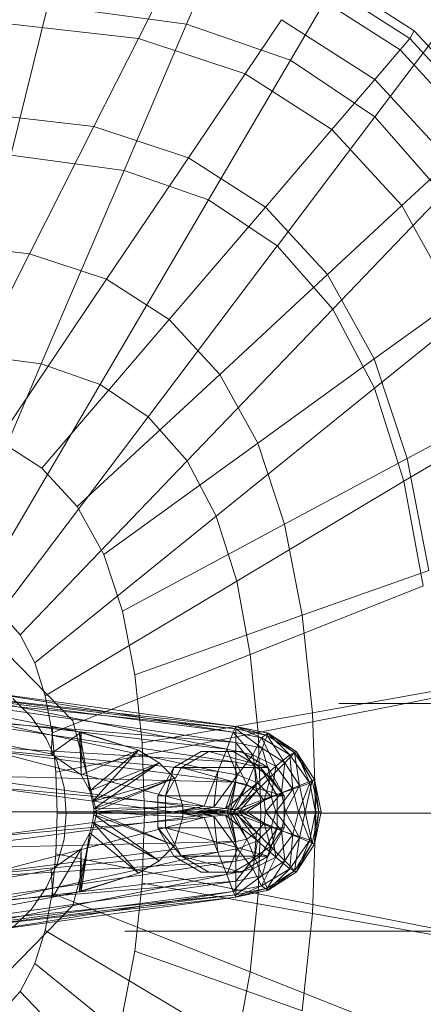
# Model space of a CAD drawing. Header units: metres. Extents: x 391.1 to 430.4, y 12.7 to 29.8.
# Tile 46 of 208: x 401.6247 to 401.6957, y 26.5845 to 26.7575. Entities that reach past the tile are written whole.
import ezdxf

# ---------------------------------------------------------------- set-up
doc = ezdxf.new("R2010")
doc.units = ezdxf.units.M
doc.linetypes.add('Hidden 1', pattern=[0.003969, 0.002381, -0.001587])
doc.layers.add('02_MOBILIARIO', color=7, linetype='Continuous', lineweight=18)
doc.layers.add('A-DETL-____-MBND', color=7, linetype='Continuous', lineweight=18)

# ---------------------------------------------------------------- blocks, each defined once
blk = doc.blocks.new('Family - Rentamans PB-155389-02_SAN_P0')
at = {"layer": 'A-DETL-____-MBND', "color": 253, "true_color": 0xaaaaaa}
for p, q in [((0.16971, 0.33917), (0.1621, 0.32141)), ((0.18036, 0.31508), (0.1903, 0.33203)), ((0.18466, 0.33146), (0.20212, 0.32026)), ((0.15363, 0.3189), (0.15867, 0.32886)), ((0.18406, 0.32998), (0.20135, 0.31889)), ((0.1826, 0.32782), (0.19963, 0.31689)), ((0.13772, 0.3247), (0.13123, 0.29839)), ((0.1621, 0.32141), (0.13772, 0.3247)), ((0.1724, 0.31269), (0.17881, 0.3222)), ((0.17881, 0.3222), (0.19518, 0.3117)), ((0.13135, 0.32141), (0.15363, 0.3189)), ((0.1621, 0.32141), (0.1511, 0.29571)), ((0.18036, 0.31508), (0.1621, 0.32141)), ((0.19519, 0.30512), (0.20704, 0.32079)), ((0.20135, 0.31889), (0.20212, 0.32026)), ((0.20212, 0.32026), (0.21621, 0.30495)), ((0.14581, 0.30344), (0.15363, 0.3189)), ((0.15363, 0.3189), (0.1724, 0.31269)), ((0.19963, 0.31689), (0.20135, 0.31889)), ((0.20135, 0.31889), (0.2153, 0.30374)), ((0.19518, 0.3117), (0.19963, 0.31689)), ((0.19963, 0.31689), (0.21338, 0.30196)), ((0.18036, 0.31508), (0.16597, 0.29056)), ((0.19519, 0.30512), (0.18036, 0.31508)), ((0.16244, 0.29794), (0.17239, 0.31269)), ((0.1724, 0.31269), (0.18765, 0.3029)), ((0.18765, 0.3029), (0.19518, 0.3117)), ((0.19518, 0.3117), (0.20839, 0.29735)), ((0.12606, 0.30567), (0.14581, 0.30344)), ((0.17806, 0.28244), (0.19519, 0.30512)), ((0.20717, 0.2915), (0.19519, 0.30512)), ((0.13449, 0.28107), (0.14581, 0.30344)), ((0.14581, 0.30344), (0.16244, 0.29794)), ((0.17596, 0.28926), (0.18765, 0.3029)), ((0.18765, 0.3029), (0.19996, 0.28953)), ((0.1511, 0.29571), (0.13123, 0.29839)), ((0.14804, 0.27659), (0.16244, 0.29794)), ((0.16244, 0.29794), (0.17596, 0.28926)), ((0.19996, 0.28953), (0.20839, 0.29735)), ((0.1511, 0.29571), (0.13653, 0.26169)), ((0.1511, 0.29571), (0.16597, 0.29056)), ((0.18781, 0.27134), (0.20717, 0.2915)), ((0.16597, 0.29056), (0.14692, 0.25809)), ((0.15906, 0.26952), (0.17596, 0.28926)), ((0.16597, 0.29056), (0.17805, 0.28244)), ((0.17596, 0.28926), (0.18688, 0.27741)), ((0.18688, 0.27741), (0.19996, 0.28953)), ((0.19996, 0.28953), (0.20923, 0.2728)), ((0.1184, 0.28289), (0.13449, 0.28107)), ((0.17805, 0.28244), (0.15537, 0.25241)), ((0.17805, 0.28244), (0.18781, 0.27134)), ((0.1195, 0.25146), (0.13449, 0.28107)), ((0.13449, 0.28107), (0.14804, 0.27659)), ((0.16795, 0.25986), (0.18688, 0.27741)), ((0.18688, 0.27741), (0.19509, 0.26258)), ((0.12897, 0.24833), (0.14804, 0.27659)), ((0.14804, 0.27659), (0.15906, 0.26952)), ((0.19515, 0.25746), (0.21618, 0.27446)), ((0.19509, 0.26258), (0.20923, 0.2728)), ((0.18781, 0.27134), (0.16218, 0.24466)), ((0.18781, 0.27134), (0.19515, 0.25746)), ((0.13667, 0.24339), (0.15906, 0.26952)), ((0.15906, 0.26952), (0.16795, 0.25986)), ((0.12264, 0.26356), (0.13653, 0.26169)), ((0.11983, 0.2227), (0.13653, 0.26169)), ((0.13653, 0.26169), (0.14692, 0.25809)), ((0.17464, 0.24778), (0.19509, 0.26258)), ((0.19509, 0.26258), (0.20086, 0.24506)), ((0.14288, 0.23664), (0.16795, 0.25986)), ((0.16795, 0.25986), (0.17464, 0.24778)), ((0.14692, 0.25809), (0.12509, 0.22088)), ((0.14692, 0.25809), (0.15537, 0.25241)), ((0.19515, 0.25746), (0.16731, 0.23496)), ((0.19515, 0.25746), (0.20031, 0.24107)), ((0.20031, 0.24107), (0.22251, 0.25433)), ((0.20086, 0.24506), (0.21574, 0.25304)), ((0.15537, 0.25241), (0.12937, 0.21801)), ((0.15537, 0.25241), (0.16218, 0.24466)), ((0.12897, 0.24833), (0.13667, 0.24339)), ((0.14756, 0.2282), (0.17464, 0.24778)), ((0.17464, 0.24778), (0.17934, 0.23351)), ((0.16218, 0.24466), (0.13282, 0.21409)), ((0.16218, 0.24466), (0.16731, 0.23496)), ((0.17934, 0.23351), (0.20086, 0.24506)), ((0.20086, 0.24506), (0.20468, 0.22542)), ((0.13667, 0.24339), (0.14288, 0.23664)), ((0.20031, 0.24107), (0.17092, 0.2235)), ((0.20031, 0.24107), (0.20372, 0.22269)), ((0.14288, 0.23664), (0.14756, 0.2282)), ((0.16731, 0.23496), (0.13541, 0.20918)), ((0.16731, 0.23496), (0.17092, 0.2235)), ((0.15084, 0.21822), (0.17934, 0.23351)), ((0.17934, 0.23351), (0.18245, 0.21752)), ((0.14756, 0.2282), (0.15084, 0.21822)), ((0.18245, 0.21752), (0.20468, 0.22542)), ((0.17092, 0.2235), (0.13724, 0.20338)), ((0.17092, 0.2235), (0.1733, 0.21066)), ((0.20373, 0.22269), (0.1733, 0.21066)), ((0.15084, 0.21822), (0.15302, 0.20705)), ((0.12937, 0.21801), (0.13282, 0.21409)), ((0.15302, 0.20705), (0.18245, 0.21752)), ((0.18245, 0.21752), (0.18425, 0.2004)), ((0.13282, 0.21409), (0.13541, 0.20918)), ((0.13052, 0.21088), (0.1421, 0.19899)), ((0.1421, 0.19899), (0.13052, 0.21088)), ((0.1733, 0.21066), (0.13844, 0.19688)), ((0.1733, 0.21066), (0.17468, 0.19692)), ((0.08657, 0.20799), (0.13857, 0.19799)), ((0.08657, 0.20799), (0.13857, 0.19799)), ((0.13541, 0.20918), (0.13724, 0.20338)), ((0.15302, 0.20705), (0.15427, 0.19509)), ((0.11077, 0.20469), (0.17077, 0.19759)), ((0.11077, 0.20469), (0.17077, 0.19799)), ((0.17077, 0.19799), (0.11077, 0.20469)), ((0.18425, 0.2004), (0.20689, 0.20442)), ((0.13827, 0.19319), (0.08227, 0.20349)), ((0.13827, 0.19319), (0.08227, 0.20349)), ((0.11377, 0.20329), (0.17077, 0.19519)), ((0.17077, 0.19759), (0.11377, 0.20329)), ((0.12677, 0.20399), (0.17077, 0.19799)), ((0.12677, 0.20399), (0.17027, 0.19699)), ((0.12677, 0.20259), (0.17027, 0.19699)), ((0.16917, 0.19399), (0.12677, 0.20259)), ((0.13157, 0.20287), (0.13481, 0.19963)), ((0.13157, 0.20287), (0.13481, 0.19963)), ((0.13724, 0.20338), (0.13844, 0.19688)), ((0.2057, 0.20303), (0.17468, 0.19693)), ((0.11777, 0.19949), (0.17077, 0.19169)), ((0.11777, 0.19949), (0.17077, 0.19519)), ((0.13481, 0.19963), (0.13743, 0.19588)), ((0.13481, 0.19963), (0.13743, 0.19588)), ((0.18425, 0.2004), (0.15428, 0.19509)), ((0.18425, 0.2004), (0.18485, 0.18276)), ((0.12677, 0.19899), (0.16917, 0.19399)), ((0.16757, 0.19009), (0.12677, 0.19899)), ((0.13857, 0.19799), (0.13827, 0.19319)), ((0.14327, 0.19699), (0.13857, 0.19799)), ((0.13857, 0.19799), (0.14357, 0.19699)), ((0.14327, 0.19699), (0.13857, 0.19799)), ((0.1421, 0.19899), (0.14634, 0.18276)), ((0.14634, 0.18276), (0.1421, 0.19899)), ((0.17027, 0.19699), (0.17077, 0.19799)), ((0.17077, 0.19799), (0.17077, 0.19759)), ((0.17077, 0.19799), (0.17627, 0.19639)), ((0.17077, 0.19799), (0.17637, 0.19679)), ((0.17637, 0.19679), (0.17077, 0.19799)), ((0.17077, 0.19799), (0.17647, 0.19679)), ((0.17527, 0.19599), (0.17077, 0.19799)), ((0.17077, 0.19759), (0.17077, 0.19519)), ((0.17077, 0.19759), (0.17537, 0.19419)), ((0.17627, 0.19639), (0.17077, 0.19759)), ((0.13743, 0.19588), (0.13937, 0.19174)), ((0.13743, 0.19588), (0.13937, 0.19174)), ((0.14357, 0.19699), (0.13827, 0.19319)), ((0.13844, 0.19688), (0.13914, 0.18993)), ((0.17468, 0.19692), (0.13914, 0.18993)), ((0.14327, 0.19699), (0.14357, 0.19699)), ((0.15367, 0.19379), (0.14327, 0.19699)), ((0.14507, 0.18669), (0.14327, 0.19699)), ((0.14357, 0.18949), (0.14327, 0.19699)), ((0.15367, 0.19379), (0.14357, 0.19699)), ((0.14357, 0.19699), (0.15367, 0.19379)), ((0.14357, 0.19699), (0.14357, 0.18949)), ((0.16917, 0.19399), (0.17027, 0.19699)), ((0.17027, 0.19699), (0.17527, 0.19599)), ((0.17027, 0.19699), (0.17377, 0.19299)), ((0.17377, 0.19299), (0.17527, 0.19599)), ((0.17468, 0.19692), (0.17514, 0.18276)), ((0.17527, 0.19599), (0.17637, 0.19679)), ((0.17527, 0.19599), (0.18027, 0.19299)), ((0.17777, 0.19099), (0.17527, 0.19599)), ((0.17627, 0.19639), (0.17537, 0.19419)), ((0.17647, 0.19679), (0.17627, 0.19639)), ((0.17627, 0.19639), (0.17937, 0.19159)), ((0.18107, 0.19339), (0.17627, 0.19639)), ((0.17637, 0.19679), (0.17647, 0.19679)), ((0.17637, 0.19679), (0.18137, 0.19359)), ((0.18027, 0.19299), (0.17637, 0.19679)), ((0.17647, 0.19679), (0.18107, 0.19339)), ((0.18137, 0.19359), (0.17647, 0.19679)), ((0.17647, 0.19679), (0.18137, 0.19359)), ((0.17077, 0.19169), (0.11947, 0.19479)), ((0.11947, 0.19479), (0.17077, 0.18819)), ((0.12677, 0.19399), (0.16757, 0.19009)), ((0.16517, 0.18399), (0.12677, 0.19399)), ((0.15428, 0.19509), (0.15469, 0.18276)), ((0.16757, 0.19009), (0.16917, 0.19399)), ((0.16917, 0.19399), (0.17377, 0.19299)), ((0.17107, 0.18949), (0.16917, 0.19399)), ((0.17077, 0.19519), (0.17077, 0.19169)), ((0.17077, 0.19519), (0.17407, 0.19099)), ((0.17077, 0.19519), (0.17537, 0.19419)), ((0.17537, 0.19419), (0.17407, 0.19099)), ((0.17537, 0.19419), (0.17687, 0.18909)), ((0.17537, 0.19419), (0.17937, 0.19159)), ((0.13827, 0.19319), (0.14357, 0.18949)), ((0.13827, 0.19319), (0.14357, 0.18949)), ((0.15367, 0.19379), (0.14357, 0.18949)), ((0.15367, 0.19379), (0.14507, 0.18669)), ((0.14507, 0.18669), (0.15367, 0.19379)), ((0.14557, 0.18479), (0.15367, 0.19379)), ((0.15367, 0.19379), (0.15727, 0.19159)), ((0.15727, 0.19159), (0.15367, 0.19379)), ((0.16465, 0.19359), (0.15986, 0.19079)), ((0.16119, 0.19079), (0.16599, 0.19359)), ((0.16599, 0.19359), (0.16465, 0.19359)), ((0.17028, 0.19359), (0.16465, 0.19359)), ((0.17644, 0.19079), (0.16599, 0.19359)), ((0.16599, 0.19359), (0.17163, 0.19359)), ((0.17163, 0.19359), (0.17028, 0.19359)), ((0.17509, 0.19079), (0.17028, 0.19359)), ((0.17107, 0.18949), (0.17377, 0.19299)), ((0.17644, 0.19079), (0.17163, 0.19359)), ((0.17377, 0.19299), (0.17777, 0.19099)), ((0.17377, 0.19299), (0.17457, 0.18809)), ((0.17777, 0.19099), (0.18027, 0.19299)), ((0.18107, 0.19339), (0.17937, 0.19159)), ((0.18027, 0.19299), (0.18137, 0.19359)), ((0.18027, 0.19299), (0.18377, 0.18799)), ((0.18077, 0.18699), (0.18027, 0.19299)), ((0.18137, 0.19359), (0.18107, 0.19339)), ((0.18107, 0.19339), (0.18197, 0.18759)), ((0.18417, 0.18849), (0.18107, 0.19339)), ((0.18137, 0.19359), (0.18417, 0.18849)), ((0.18137, 0.19359), (0.18457, 0.18869)), ((0.18457, 0.18869), (0.18137, 0.19359)), ((0.18377, 0.18799), (0.18137, 0.19359)), ((0.13937, 0.19174), (0.14055, 0.18732)), ((0.13937, 0.19174), (0.14055, 0.18732)), ((0.15727, 0.19159), (0.14507, 0.18669)), ((0.15727, 0.19159), (0.14557, 0.18479)), ((0.14557, 0.18479), (0.15727, 0.19159)), ((0.14577, 0.18349), (0.15727, 0.19159)), ((0.15986, 0.19079), (0.15705, 0.18579)), ((0.15727, 0.19159), (0.15997, 0.18889)), ((0.15997, 0.18889), (0.15727, 0.19159)), ((0.15986, 0.19079), (0.15837, 0.18579)), ((0.15837, 0.18579), (0.16119, 0.19079)), ((0.15986, 0.19079), (0.16119, 0.19079)), ((0.16119, 0.19079), (0.17644, 0.19079)), ((0.17925, 0.18579), (0.16119, 0.19079)), ((0.17077, 0.19169), (0.17077, 0.18819)), ((0.17407, 0.19099), (0.17077, 0.19169)), ((0.17077, 0.19169), (0.17267, 0.18779)), ((0.17407, 0.19099), (0.17267, 0.18779)), ((0.17687, 0.18909), (0.17407, 0.19099)), ((0.17407, 0.19099), (0.17437, 0.18659)), ((0.17457, 0.18809), (0.17777, 0.19099)), ((0.17644, 0.19079), (0.17509, 0.19079)), ((0.17925, 0.18579), (0.17509, 0.19079)), ((0.178, 0.18579), (0.17509, 0.19079)), ((0.17925, 0.18579), (0.17644, 0.19079)), ((0.17937, 0.19159), (0.17687, 0.18909)), ((0.17697, 0.18569), (0.17777, 0.19099)), ((0.17777, 0.19099), (0.18077, 0.18699)), ((0.17937, 0.19159), (0.17877, 0.18629)), ((0.17937, 0.19159), (0.18197, 0.18759)), ((0.17077, 0.18819), (0.12097, 0.18939)), ((0.12097, 0.18939), (0.16927, 0.18299)), ((0.13914, 0.18993), (0.13937, 0.18276)), ((0.14357, 0.18949), (0.14507, 0.18669)), ((0.14357, 0.18949), (0.14507, 0.18669)), ((0.15997, 0.18889), (0.14557, 0.18479)), ((0.15997, 0.18889), (0.14577, 0.18349)), ((0.14577, 0.18299), (0.15997, 0.18889)), ((0.14577, 0.18349), (0.15997, 0.18889)), ((0.15997, 0.18889), (0.16147, 0.18389)), ((0.16147, 0.18389), (0.15997, 0.18889)), ((0.16517, 0.18399), (0.16757, 0.19009)), ((0.16687, 0.18379), (0.16757, 0.19009)), ((0.16687, 0.18379), (0.17107, 0.18949)), ((0.16757, 0.19009), (0.17107, 0.18949)), ((0.16897, 0.18359), (0.17107, 0.18949)), ((0.17107, 0.18949), (0.17457, 0.18809)), ((0.17687, 0.18909), (0.17437, 0.18659)), ((0.17687, 0.18909), (0.17577, 0.18499)), ((0.17877, 0.18629), (0.17687, 0.18909)), ((0.18377, 0.18799), (0.18457, 0.18869)), ((0.18457, 0.18869), (0.18417, 0.18849)), ((0.18457, 0.18869), (0.18577, 0.18299)), ((0.18577, 0.18299), (0.18457, 0.18869)), ((0.18457, 0.18869), (0.18537, 0.18299)), ((0.18457, 0.18869), (0.18477, 0.18299)), ((0.12677, 0.18739), (0.16517, 0.18399)), ((0.15977, 0.18299), (0.12677, 0.18739)), ((0.14055, 0.18732), (0.14095, 0.18276)), ((0.14055, 0.18732), (0.14095, 0.18276)), ((0.16897, 0.18359), (0.17457, 0.18809)), ((0.17077, 0.18819), (0.16927, 0.18299)), ((0.17077, 0.18819), (0.16977, 0.18299)), ((0.17267, 0.18779), (0.16977, 0.18299)), ((0.17267, 0.18779), (0.17037, 0.18299)), ((0.17267, 0.18779), (0.17077, 0.18819)), ((0.17457, 0.18809), (0.17097, 0.18339)), ((0.17437, 0.18659), (0.17267, 0.18779)), ((0.17457, 0.18809), (0.17697, 0.18569)), ((0.17697, 0.18569), (0.18077, 0.18699)), ((0.17777, 0.18299), (0.18077, 0.18699)), ((0.18197, 0.18759), (0.17877, 0.18629)), ((0.18197, 0.18759), (0.17947, 0.18299)), ((0.18077, 0.18699), (0.18377, 0.18799)), ((0.18077, 0.18699), (0.18177, 0.18299)), ((0.18177, 0.18299), (0.18377, 0.18799)), ((0.18417, 0.18849), (0.18197, 0.18759)), ((0.18197, 0.18759), (0.18297, 0.18299)), ((0.18417, 0.18849), (0.18297, 0.18299)), ((0.18377, 0.18799), (0.18477, 0.18299)), ((0.18537, 0.18299), (0.18417, 0.18849)), ((0.14507, 0.18669), (0.14557, 0.18479)), ((0.14507, 0.18669), (0.14557, 0.18479)), ((0.15705, 0.18579), (0.15837, 0.18579)), ((0.15705, 0.18579), (0.15705, 0.18019)), ((0.15837, 0.18579), (0.17925, 0.18579)), ((0.15837, 0.18019), (0.15837, 0.18579)), ((0.17437, 0.18659), (0.17037, 0.18299)), ((0.17097, 0.18339), (0.17697, 0.18569)), ((0.17437, 0.18659), (0.17137, 0.18299)), ((0.17177, 0.18299), (0.17697, 0.18569)), ((0.17577, 0.18499), (0.17437, 0.18659)), ((0.17877, 0.18629), (0.17577, 0.18499)), ((0.17877, 0.18629), (0.17597, 0.18299)), ((0.17697, 0.18569), (0.17777, 0.18299)), ((0.178, 0.18019), (0.178, 0.18579)), ((0.178, 0.18579), (0.17925, 0.18579)), ((0.17947, 0.18299), (0.17877, 0.18629)), ((0.17925, 0.18019), (0.17925, 0.18579)), ((0.14557, 0.18479), (0.14577, 0.18349)), ((0.14557, 0.18479), (0.14577, 0.18349)), ((0.16147, 0.18389), (0.14577, 0.18349)), ((0.14577, 0.18299), (0.16147, 0.18389)), ((0.14577, 0.18349), (0.14577, 0.18299)), ((0.14577, 0.18349), (0.14577, 0.18299)), ((0.15977, 0.18299), (0.16517, 0.18399)), ((0.16077, 0.18299), (0.16517, 0.18399)), ((0.16077, 0.18299), (0.16687, 0.18379)), ((0.16147, 0.18209), (0.16147, 0.18389)), ((0.16147, 0.18389), (0.16147, 0.18209)), ((0.16377, 0.18299), (0.16687, 0.18379)), ((0.16377, 0.18299), (0.16897, 0.18359)), ((0.16477, 0.18299), (0.16897, 0.18359)), ((0.16517, 0.18399), (0.16687, 0.18379)), ((0.16687, 0.18379), (0.16897, 0.18359)), ((0.16897, 0.18359), (0.17097, 0.18339)), ((0.17577, 0.18499), (0.17137, 0.18299)), ((0.17577, 0.18499), (0.17267, 0.18299)), ((0.17597, 0.18299), (0.17577, 0.18499)), ((0.16927, 0.18299), (0.12097, 0.17659)), ((0.16927, 0.18299), (0.12177, 0.18299)), ((0.12677, 0.17859), (0.15977, 0.18299)), ((0.12677, 0.17859), (0.16517, 0.18199)), ((0.12677, 0.17199), (0.16517, 0.18199)), ((0.12687, 0.18299), (0.15977, 0.18299)), ((0.13937, 0.18276), (0.13914, 0.17559)), ((0.17514, 0.18276), (0.13937, 0.18276)), ((0.14095, 0.18276), (0.14055, 0.1782)), ((0.14095, 0.18276), (0.14055, 0.1782)), ((0.14634, 0.18276), (0.1421, 0.16652)), ((0.1421, 0.16652), (0.14634, 0.18276)), ((0.14557, 0.18119), (0.14577, 0.18249)), ((0.14577, 0.18249), (0.14557, 0.18119)), ((0.14577, 0.18299), (0.16147, 0.18209)), ((0.16147, 0.18209), (0.14577, 0.18299)), ((0.14577, 0.18249), (0.14577, 0.18299)), ((0.14577, 0.18299), (0.14577, 0.18249)), ((0.14577, 0.18299), (0.15997, 0.17709)), ((0.15997, 0.17709), (0.14577, 0.18299)), ((0.15997, 0.17709), (0.14577, 0.18249)), ((0.14577, 0.18249), (0.15997, 0.17709)), ((0.14577, 0.18249), (0.15727, 0.17439)), ((0.15727, 0.17439), (0.14577, 0.18249)), ((0.15469, 0.18276), (0.15428, 0.17043)), ((0.18485, 0.18276), (0.15469, 0.18276)), ((0.15977, 0.18299), (0.16077, 0.18299)), ((0.16517, 0.18199), (0.15977, 0.18299)), ((0.15997, 0.17709), (0.16147, 0.18209)), ((0.16147, 0.18209), (0.15997, 0.17709)), ((0.16517, 0.18199), (0.16077, 0.18299)), ((0.16077, 0.18299), (0.16377, 0.18299)), ((0.16687, 0.18219), (0.16077, 0.18299)), ((0.16687, 0.18219), (0.16377, 0.18299)), ((0.16377, 0.18299), (0.16477, 0.18299)), ((0.16897, 0.18239), (0.16377, 0.18299)), ((0.16477, 0.18299), (0.17097, 0.18339)), ((0.16897, 0.18239), (0.16477, 0.18299)), ((0.16477, 0.18299), (0.17177, 0.18299)), ((0.17097, 0.18259), (0.16477, 0.18299)), ((0.16517, 0.18199), (0.16687, 0.18219)), ((0.16757, 0.17589), (0.16517, 0.18199)), ((0.16687, 0.18219), (0.16897, 0.18239)), ((0.16757, 0.17589), (0.16687, 0.18219)), ((0.17107, 0.17649), (0.16687, 0.18219)), ((0.16897, 0.18239), (0.17097, 0.18259)), ((0.17107, 0.17649), (0.16897, 0.18239)), ((0.17457, 0.17789), (0.16897, 0.18239)), ((0.16977, 0.18299), (0.16927, 0.18299)), ((0.16927, 0.18299), (0.17077, 0.17779)), ((0.16977, 0.18299), (0.17077, 0.17779)), ((0.17037, 0.18299), (0.16977, 0.18299)), ((0.16977, 0.18299), (0.17267, 0.17819)), ((0.17037, 0.18299), (0.17267, 0.17819)), ((0.17137, 0.18299), (0.17037, 0.18299)), ((0.17037, 0.18299), (0.17437, 0.17939)), ((0.17097, 0.18339), (0.17177, 0.18299)), ((0.17097, 0.18259), (0.17177, 0.18299)), ((0.17097, 0.18259), (0.17697, 0.18029)), ((0.17457, 0.17789), (0.17097, 0.18259)), ((0.17137, 0.18299), (0.17437, 0.17939)), ((0.17267, 0.18299), (0.17137, 0.18299)), ((0.17137, 0.18299), (0.17577, 0.18099)), ((0.17177, 0.18299), (0.17777, 0.18299)), ((0.17177, 0.18299), (0.17697, 0.18029)), ((0.17597, 0.18299), (0.17267, 0.18299)), ((0.17267, 0.18299), (0.17577, 0.18099)), ((0.17514, 0.18276), (0.17468, 0.16859)), ((0.20635, 0.18276), (0.17514, 0.18276)), ((0.17597, 0.18299), (0.17577, 0.18099)), ((0.17947, 0.18299), (0.17597, 0.18299)), ((0.17877, 0.17969), (0.17597, 0.18299)), ((0.17697, 0.18029), (0.17777, 0.18299)), ((0.17777, 0.18299), (0.18177, 0.18299)), ((0.17777, 0.18299), (0.18077, 0.17899)), ((0.17947, 0.18299), (0.17877, 0.17969)), ((0.18297, 0.18299), (0.17947, 0.18299)), ((0.18197, 0.17839), (0.17947, 0.18299)), ((0.18077, 0.17899), (0.18177, 0.18299)), ((0.18177, 0.18299), (0.18477, 0.18299)), ((0.18177, 0.18299), (0.18377, 0.17799)), ((0.18297, 0.18299), (0.18197, 0.17839)), ((0.18537, 0.18299), (0.18297, 0.18299)), ((0.18297, 0.18299), (0.18417, 0.17749)), ((0.18477, 0.18299), (0.18377, 0.17799)), ((0.18537, 0.18299), (0.18417, 0.17749)), ((0.18485, 0.18276), (0.18425, 0.16511)), ((0.18457, 0.17729), (0.18577, 0.18299)), ((0.18577, 0.18299), (0.18457, 0.17729)), ((0.18457, 0.17729), (0.18537, 0.18299)), ((0.18477, 0.18299), (0.18457, 0.17729)), ((0.18477, 0.18299), (0.18577, 0.18299)), ((0.20762, 0.18276), (0.18485, 0.18276)), ((0.18577, 0.18299), (0.18537, 0.18299)), ((0.14507, 0.17929), (0.14557, 0.18119)), ((0.14557, 0.18119), (0.14507, 0.17929)), ((0.15727, 0.17439), (0.14557, 0.18119)), ((0.14557, 0.18119), (0.15727, 0.17439)), ((0.14557, 0.18119), (0.15367, 0.17219)), ((0.15367, 0.17219), (0.14557, 0.18119)), ((0.15705, 0.18019), (0.15837, 0.18019)), ((0.15705, 0.18019), (0.16119, 0.17519)), ((0.15705, 0.18019), (0.15986, 0.17519)), ((0.15837, 0.18019), (0.17925, 0.18019)), ((0.16119, 0.17519), (0.15837, 0.18019)), ((0.15837, 0.18019), (0.17644, 0.17519)), ((0.17577, 0.18099), (0.17437, 0.17939)), ((0.17457, 0.17789), (0.17697, 0.18029)), ((0.17509, 0.17519), (0.178, 0.18019)), ((0.17577, 0.18099), (0.17687, 0.17689)), ((0.17577, 0.18099), (0.17877, 0.17969)), ((0.17644, 0.17519), (0.17925, 0.18019)), ((0.17644, 0.17519), (0.178, 0.18019)), ((0.17697, 0.18029), (0.18077, 0.17899)), ((0.17697, 0.18029), (0.17777, 0.17499)), ((0.17925, 0.18019), (0.178, 0.18019)), ((0.14327, 0.16899), (0.14507, 0.17929)), ((0.14357, 0.17649), (0.14507, 0.17929)), ((0.14507, 0.17929), (0.14357, 0.17649)), ((0.14507, 0.17929), (0.14357, 0.16899)), ((0.15367, 0.17219), (0.14507, 0.17929)), ((0.14507, 0.17929), (0.15367, 0.17219)), ((0.17437, 0.17939), (0.17267, 0.17819)), ((0.17437, 0.17939), (0.17407, 0.17499)), ((0.17437, 0.17939), (0.17687, 0.17689)), ((0.17877, 0.17969), (0.17687, 0.17689)), ((0.17777, 0.17499), (0.18077, 0.17899)), ((0.18197, 0.17839), (0.17877, 0.17969)), ((0.17877, 0.17969), (0.17937, 0.17439)), ((0.18197, 0.17839), (0.17937, 0.17439)), ((0.18077, 0.17899), (0.18027, 0.17299)), ((0.18077, 0.17899), (0.18377, 0.17799)), ((0.18107, 0.17259), (0.18197, 0.17839)), ((0.18417, 0.17749), (0.18197, 0.17839)), ((0.17077, 0.17779), (0.11947, 0.17119)), ((0.17077, 0.17779), (0.12097, 0.17659)), ((0.14055, 0.1782), (0.13937, 0.17378)), ((0.14055, 0.1782), (0.13937, 0.17378)), ((0.15727, 0.17439), (0.15997, 0.17709)), ((0.15997, 0.17709), (0.15727, 0.17439)), ((0.17267, 0.17819), (0.17077, 0.17779)), ((0.17267, 0.17819), (0.17077, 0.17429)), ((0.17077, 0.17779), (0.17077, 0.17429)), ((0.17457, 0.17789), (0.17107, 0.17649)), ((0.17267, 0.17819), (0.17407, 0.17499)), ((0.17457, 0.17789), (0.17377, 0.17299)), ((0.17687, 0.17689), (0.17407, 0.17499)), ((0.17777, 0.17499), (0.17457, 0.17789)), ((0.17687, 0.17689), (0.17537, 0.17179)), ((0.17687, 0.17689), (0.17937, 0.17439)), ((0.18377, 0.17799), (0.18027, 0.17299)), ((0.18417, 0.17749), (0.18107, 0.17259)), ((0.18377, 0.17799), (0.18137, 0.17239)), ((0.18417, 0.17749), (0.18137, 0.17239)), ((0.18137, 0.17239), (0.18457, 0.17729)), ((0.18457, 0.17729), (0.18137, 0.17239)), ((0.18377, 0.17799), (0.18457, 0.17729)), ((0.18457, 0.17729), (0.18417, 0.17749)), ((0.12677, 0.17199), (0.16757, 0.17589)), ((0.12677, 0.16699), (0.16757, 0.17589)), ((0.13827, 0.17279), (0.14357, 0.17649)), ((0.14357, 0.17649), (0.13827, 0.17279)), ((0.13914, 0.17559), (0.13844, 0.16864)), ((0.13857, 0.16799), (0.14357, 0.17649)), ((0.17468, 0.16859), (0.13914, 0.17559)), ((0.14327, 0.16899), (0.14357, 0.17649)), ((0.14357, 0.17649), (0.14357, 0.16899)), ((0.15986, 0.17519), (0.16119, 0.17519)), ((0.15986, 0.17519), (0.16465, 0.17239)), ((0.16119, 0.17519), (0.17644, 0.17519)), ((0.16599, 0.17239), (0.16119, 0.17519)), ((0.16119, 0.17519), (0.17163, 0.17239)), ((0.16757, 0.17589), (0.17107, 0.17649)), ((0.16917, 0.17199), (0.16757, 0.17589)), ((0.17107, 0.17649), (0.16917, 0.17199)), ((0.17028, 0.17239), (0.17509, 0.17519)), ((0.17407, 0.17499), (0.17077, 0.17429)), ((0.17407, 0.17499), (0.17077, 0.17079)), ((0.17377, 0.17299), (0.17107, 0.17649)), ((0.17163, 0.17239), (0.17644, 0.17519)), ((0.17777, 0.17499), (0.17377, 0.17299)), ((0.17407, 0.17499), (0.17537, 0.17179)), ((0.17644, 0.17519), (0.17509, 0.17519)), ((0.17527, 0.16999), (0.17777, 0.17499)), ((0.18027, 0.17299), (0.17777, 0.17499)), ((0.17077, 0.17429), (0.11777, 0.16649)), ((0.17077, 0.17429), (0.11947, 0.17119)), ((0.13937, 0.17378), (0.13743, 0.16963)), ((0.13937, 0.17378), (0.13743, 0.16963)), ((0.15367, 0.17219), (0.15727, 0.17439)), ((0.15727, 0.17439), (0.15367, 0.17219)), ((0.17077, 0.17429), (0.17077, 0.17079)), ((0.17937, 0.17439), (0.17537, 0.17179)), ((0.17937, 0.17439), (0.17627, 0.16959)), ((0.17937, 0.17439), (0.18107, 0.17259)), ((0.08227, 0.16249), (0.13827, 0.17279)), ((0.08227, 0.16249), (0.13827, 0.17279)), ((0.16917, 0.17199), (0.12677, 0.16339)), ((0.16917, 0.17199), (0.12677, 0.16699)), ((0.13827, 0.17279), (0.13857, 0.16799)), ((0.14327, 0.16899), (0.15367, 0.17219)), ((0.15367, 0.17219), (0.14357, 0.16899)), ((0.14357, 0.16899), (0.15367, 0.17219)), ((0.16465, 0.17239), (0.16599, 0.17239)), ((0.16465, 0.17239), (0.17028, 0.17239)), ((0.17163, 0.17239), (0.16599, 0.17239)), ((0.17377, 0.17299), (0.16917, 0.17199)), ((0.17027, 0.16899), (0.16917, 0.17199)), ((0.17377, 0.17299), (0.17027, 0.16899)), ((0.17028, 0.17239), (0.17163, 0.17239)), ((0.17537, 0.17179), (0.17077, 0.17079)), ((0.17537, 0.17179), (0.17077, 0.16839)), ((0.17527, 0.16999), (0.17377, 0.17299)), ((0.18027, 0.17299), (0.17527, 0.16999)), ((0.17537, 0.17179), (0.17627, 0.16959)), ((0.18107, 0.17259), (0.17627, 0.16959)), ((0.18027, 0.17299), (0.17637, 0.16919)), ((0.18137, 0.17239), (0.17637, 0.16919)), ((0.18107, 0.17259), (0.17647, 0.16919)), ((0.18137, 0.17239), (0.17647, 0.16919)), ((0.17647, 0.16919), (0.18137, 0.17239)), ((0.18137, 0.17239), (0.18027, 0.17299)), ((0.18137, 0.17239), (0.18107, 0.17259)), ((0.17077, 0.17079), (0.11377, 0.16269)), ((0.17077, 0.17079), (0.11777, 0.16649)), ((0.13743, 0.16963), (0.13481, 0.16588)), ((0.13743, 0.16963), (0.13481, 0.16588)), ((0.15428, 0.17043), (0.15302, 0.15847)), ((0.18425, 0.16511), (0.15428, 0.17043)), ((0.17527, 0.16999), (0.17027, 0.16899)), ((0.17077, 0.17079), (0.17077, 0.16839)), ((0.17077, 0.16799), (0.17527, 0.16999)), ((0.17637, 0.16919), (0.17527, 0.16999)), ((0.13857, 0.16799), (0.08657, 0.15799)), ((0.08657, 0.15799), (0.13857, 0.16799)), ((0.17077, 0.16839), (0.11077, 0.16129)), ((0.17077, 0.16799), (0.11077, 0.16129)), ((0.17077, 0.16799), (0.11077, 0.16129)), ((0.17077, 0.16839), (0.11377, 0.16269)), ((0.17027, 0.16899), (0.12677, 0.16199)), ((0.17027, 0.16899), (0.12677, 0.16339)), ((0.17077, 0.16799), (0.12677, 0.16199)), ((0.13844, 0.16864), (0.13724, 0.16214)), ((0.1733, 0.15485), (0.13844, 0.16864)), ((0.13857, 0.16799), (0.14327, 0.16899)), ((0.14357, 0.16899), (0.13857, 0.16799)), ((0.13857, 0.16799), (0.14357, 0.16899)), ((0.14357, 0.16899), (0.14327, 0.16899)), ((0.17077, 0.16799), (0.17027, 0.16899)), ((0.17627, 0.16959), (0.17077, 0.16839)), ((0.17627, 0.16959), (0.17077, 0.16799)), ((0.17647, 0.16919), (0.17077, 0.16799)), ((0.17647, 0.16919), (0.17077, 0.16799)), ((0.17637, 0.16919), (0.17077, 0.16799)), ((0.17077, 0.16839), (0.17077, 0.16799)), ((0.17468, 0.16859), (0.1733, 0.15486)), ((0.2057, 0.16248), (0.17468, 0.16859)), ((0.17627, 0.16959), (0.17647, 0.16919)), ((0.17647, 0.16919), (0.17637, 0.16919)), ((0.1421, 0.16652), (0.13052, 0.15464)), ((0.13052, 0.15464), (0.1421, 0.16652)), ((0.13481, 0.16588), (0.13157, 0.16265)), ((0.13481, 0.16588), (0.13157, 0.16265)), ((0.18425, 0.16511), (0.18245, 0.148)), ((0.20689, 0.1611), (0.18425, 0.16511)), ((0.13724, 0.16214), (0.13541, 0.15634)), ((0.17092, 0.14201), (0.13724, 0.16214)), ((0.15302, 0.15847), (0.15084, 0.14729)), ((0.18245, 0.148), (0.15302, 0.15847)), ((0.13541, 0.15634), (0.13282, 0.15143)), ((0.16731, 0.13056), (0.13541, 0.15634)), ((0.1733, 0.15486), (0.17092, 0.14201)), ((0.20373, 0.14283), (0.1733, 0.15486)), ((0.13282, 0.15143), (0.12937, 0.14751)), ((0.16218, 0.12086), (0.13282, 0.15143))]:
    blk.add_line(p, q, dxfattribs=at)
blk = doc.blocks.new('LONDR55-XX_ZZ-ARQ-CAA-M3D-Londres55_ifc-1-02_SAN_P0')
at = {"layer": '02_MOBILIARIO', "color": 253, "lineweight": 18, "true_color": 0xaaaaaa}
blk.add_blockref('Family - Rentamans PB-155389-02_SAN_P0', (401.49193, 26.43532), dxfattribs=at)

msp = doc.modelspace()

# ---------------------------------------------------------------- linework, layer by layer
at = {"layer": 'A-DETL-____-MBND', "color": 9, "linetype": 'Hidden 1', "true_color": 0xc0c0c0}
for p, q in [((401.98079, 26.63735), (401.44317, 26.63735)), ((401.44317, 26.59735), (401.98079, 26.59735))]:
    msp.add_line(p, q, dxfattribs=at)

# ---------------------------------------------------------------- block references
at = {"lineweight": 5}
msp.add_blockref('LONDR55-XX_ZZ-ARQ-CAA-M3D-Londres55_ifc-1-02_SAN_P0', (0, 0), dxfattribs=at)

doc.saveas('drawing.dxf')
